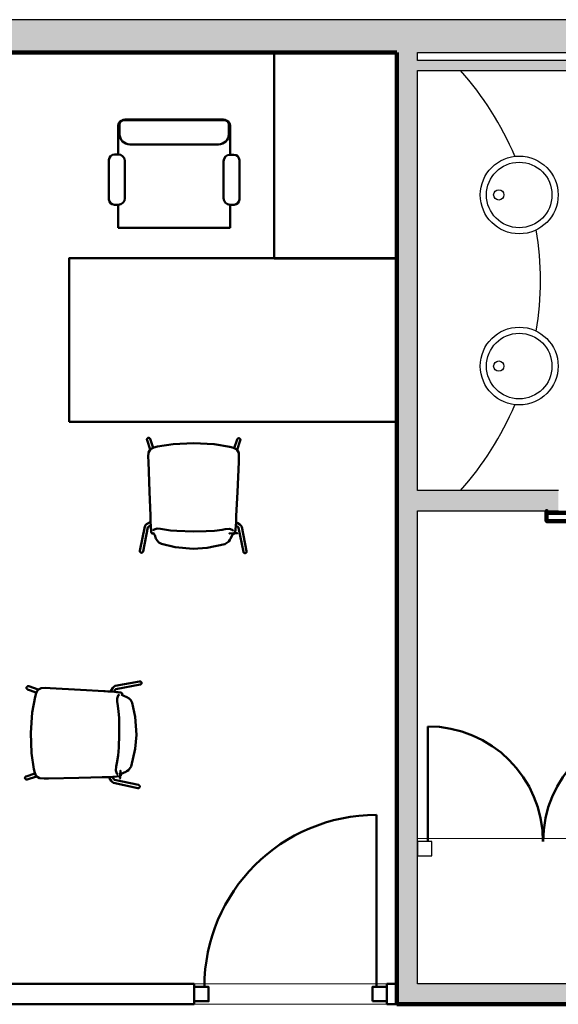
# Model space of a CAD drawing. Header units: metres. Extents: x -1 to 430, y -6 to 34.
# Tile 5 of 20: x 402.5 to 405.12, y 23.42 to 28.23. Entities that reach past the tile are written whole.
import ezdxf

# ---------------------------------------------------------------- set-up
doc = ezdxf.new("R2010")
doc.units = ezdxf.units.M
doc.linetypes.add('CONTINUA', pattern=[0])
doc.linetypes.add('VERDECKT', pattern=[9.525, 6.35, -3.175])
for name, color, linetype, lineweight in [('3D P2 MOBLES', 7, 'CONTINUA', 25), ('3D P2 MURS', 7, 'CONTINUA', 25), ('3D P2 MURS NOUS', 7, 'CONTINUA', 25), ('P2  REVESTIMENT pintat (blau fosc)', 7, 'CONTINUA', 25), ('P2 ESCALES 2D', 7, 'CONTINUA', 25), ('P2 REVESTIMENT  enguixat i pintat (lila)', 7, 'CONTINUA', 25)]:
    doc.layers.add(name, color=color, linetype=linetype, lineweight=lineweight)

msp = doc.modelspace()

# ---------------------------------------------------------------- hatches: boundary and pattern name
at = {"layer": '3D P2 MURS', "linetype": 'CONTINUA', "lineweight": 18, "true_color": 0xa0a0a0, "transparency": 33554687}
for points in [[(426.8464, 28.2282), (401.2904, 28.2282), (401.2587, 28.0682), (415.7808, 28.0682), (415.7808, 28.0683), (415.9308, 28.0683), (415.9308, 28.0682), (426.8132, 28.0682)], [(404.437, 23.5195), (404.437, 28.0682), (404.337, 28.0682), (404.337, 23.5195)], [(404.437, 27.9795), (405.687, 27.9795), (405.687, 28.0295), (404.437, 28.0295)], [(404.437, 25.8295), (405.1251, 25.8295), (405.1251, 25.9295), (404.437, 25.9295)], [(404.337, 23.4195), (406.177, 23.4195), (406.177, 23.5195), (404.337, 23.5195)]]:
    msp.add_hatch(color=253, dxfattribs=at).paths.add_polyline_path(points)

# ---------------------------------------------------------------- linework, layer by layer
at = {"layer": '3D P2 MOBLES', "color": 202, "linetype": 'CONTINUA', "lineweight": 50, "transparency": 33554687}
for p, q in [((402.9764, 27.57), (402.9764, 27.7115)), ((402.9827, 27.7152), (402.9827, 27.6699)), ((403.4971, 27.7369), (403.0018, 27.7369)), ((403.4907, 27.7406), (403.0081, 27.7406)), ((403.5161, 27.7152), (403.5161, 27.6699)), ((403.5225, 27.569), (403.5225, 27.7115)), ((403.4653, 27.6191), (403.0335, 27.6191)), ((402.9764, 27.57), (402.9581, 27.57)), ((403.5408, 27.569), (403.5225, 27.569)), ((402.9312, 27.5431), (402.9312, 27.3508)), ((403.0087, 27.3569), (403.0087, 27.5377)), ((403.4902, 27.5367), (403.4902, 27.3569)), ((403.5677, 27.3508), (403.5677, 27.5421)), ((402.9574, 27.3247), (402.9764, 27.3247)), ((402.9764, 27.211), (402.9764, 27.3247)), ((403.5225, 27.211), (403.5225, 27.3247)), ((403.5225, 27.3247), (403.5415, 27.3247)), ((403.5225, 27.211), (402.9764, 27.211)), ((403.1321, 26.1297), (403.1169, 26.1754)), ((403.1463, 26.1377), (403.1321, 26.1805)), ((403.5423, 26.136), (403.5569, 26.1786)), ((403.5565, 26.1279), (403.572, 26.1734)), ((403.1328, 25.7752), (403.1339, 25.7757)), ((403.0815, 25.6344), (403.1057, 25.7533)), ((403.0972, 25.6313), (403.1212, 25.7492)), ((403.1356, 25.7517), (403.1356, 25.7518)), ((403.5497, 25.7499), (403.5497, 25.75)), ((403.5526, 25.7734), (403.5516, 25.7739)), ((403.5871, 25.6291), (403.5641, 25.7473)), ((403.6028, 25.6322), (403.5796, 25.7512)), ((403.1471, 25.7216), (403.1471, 25.7216)), ((403.5379, 25.7198), (403.5379, 25.7198)), ((402.5847, 24.9564), (402.5393, 24.9725)), ((403.0809, 24.9964), (402.9616, 24.9747)), ((403.0838, 24.9806), (402.9653, 24.9591)), ((402.5764, 24.9424), (402.5339, 24.9575)), ((402.9391, 24.9481), (402.9386, 24.947)), ((402.9625, 24.9448), (402.9624, 24.9448)), ((402.9924, 24.9326), (402.9924, 24.9326)), ((402.5696, 24.5464), (402.5267, 24.5327)), ((402.5774, 24.5321), (402.5315, 24.5175)), ((402.9319, 24.5283), (402.9315, 24.5293)), ((402.9554, 24.5307), (402.9553, 24.5307)), ((402.9858, 24.5419), (402.9858, 24.5419)), ((403.072, 24.4752), (402.9535, 24.5009)), ((403.0754, 24.4908), (402.9577, 24.5163))]:
    msp.add_line(p, q, dxfattribs=at)
for points in [[(404.3367, 28.0625), (403.7367, 28.0625), (403.7367, 27.0625), (404.3367, 27.0625), (404.3367, 28.0625)], [(402.7367, 26.2635), (402.7367, 27.0635), (404.3367, 27.0635), (404.3367, 26.2635), (402.7367, 26.2635)], [(403.5383, 25.7199), (403.5525, 25.7202), (403.5579, 25.7203), (403.5581, 25.7203), (403.5539, 25.7202), (403.519, 25.7194), (403.5185, 25.7194), (403.5187, 25.7194)], [(402.9857, 24.5415), (402.9851, 24.5273), (402.9848, 24.5219), (402.9848, 24.5217), (402.985, 24.5259), (402.9866, 24.5608), (402.9866, 24.5613), (402.9866, 24.5611)]]:
    msp.add_lwpolyline(points, close=True, dxfattribs=at)
for points in [[(403.1169, 26.1754), (403.1168, 26.1759), (403.1167, 26.1764), (403.1166, 26.1769), (403.1165, 26.1774), (403.1165, 26.1778), (403.1165, 26.1783), (403.1166, 26.1788), (403.1167, 26.1793), (403.1168, 26.1798), (403.1169, 26.1803), (403.1171, 26.1808), (403.1173, 26.1812), (403.1175, 26.1817), (403.1177, 26.1821), (403.118, 26.1825), (403.1183, 26.1829), (403.1187, 26.1833), (403.119, 26.1837), (403.1194, 26.184), (403.1198, 26.1843), (403.1202, 26.1846), (403.1206, 26.1849), (403.1211, 26.1851), (403.1215, 26.1853), (403.122, 26.1855), (403.1225, 26.1856), (403.123, 26.1857), (403.1235, 26.1858), (403.124, 26.1859), (403.1245, 26.1859), (403.125, 26.1859), (403.1255, 26.1858), (403.126, 26.1858), (403.1265, 26.1856), (403.127, 26.1855), (403.1274, 26.1853), (403.1279, 26.1852), (403.1283, 26.1849), (403.1288, 26.1847), (403.1292, 26.1844), (403.1296, 26.1841), (403.13, 26.1838), (403.1303, 26.1834), (403.1307, 26.1831), (403.131, 26.1827), (403.1312, 26.1823), (403.1315, 26.1818), (403.1317, 26.1814), (403.1319, 26.1809), (403.1321, 26.1805)], [(403.3444, 26.1608), (403.2449, 26.1556), (403.1681, 26.1432)], [(403.3444, 26.1608), (403.4439, 26.1547), (403.5206, 26.1417)], [(403.572, 26.1734), (403.5722, 26.1739), (403.5723, 26.1744), (403.5724, 26.1749), (403.5724, 26.1754), (403.5725, 26.1759), (403.5725, 26.1764), (403.5724, 26.1769), (403.5723, 26.1774), (403.5722, 26.1779), (403.5721, 26.1783), (403.5719, 26.1788), (403.5718, 26.1793), (403.5715, 26.1797), (403.5713, 26.1802), (403.571, 26.1806), (403.5707, 26.181), (403.5704, 26.1814), (403.57, 26.1817), (403.5697, 26.1821), (403.5693, 26.1824), (403.5688, 26.1827), (403.5684, 26.1829), (403.568, 26.1831), (403.5675, 26.1834), (403.567, 26.1835), (403.5666, 26.1837), (403.5661, 26.1838), (403.5656, 26.1839), (403.5651, 26.1839), (403.5646, 26.184), (403.5641, 26.184), (403.5636, 26.1839), (403.5631, 26.1839), (403.5626, 26.1838), (403.5621, 26.1836), (403.5616, 26.1835), (403.5612, 26.1833), (403.5607, 26.1831), (403.5603, 26.1828), (403.5599, 26.1825), (403.5595, 26.1822), (403.5591, 26.1819), (403.5587, 26.1816), (403.5584, 26.1812), (403.5581, 26.1808), (403.5578, 26.1804), (403.5575, 26.18), (403.5573, 26.1795), (403.5571, 26.1791), (403.5569, 26.1786)], [(403.1681, 26.1432), (403.1498, 26.1389), (403.1332, 26.1306), (403.1241, 26.1148), (403.1227, 26.0928), (403.1235, 26.0706)], [(403.1681, 26.1432), (403.1668, 26.1429), (403.1666, 26.1429), (403.1681, 26.1432)], [(403.1681, 26.1432), (403.1695, 26.1435), (403.1693, 26.1435), (403.1681, 26.1432)], [(403.5206, 26.1417), (403.5192, 26.142), (403.5194, 26.142), (403.5206, 26.1417)], [(403.5206, 26.1417), (403.5388, 26.1372), (403.5554, 26.1288), (403.5644, 26.1129), (403.5655, 26.0909), (403.5645, 26.0687)], [(403.5206, 26.1417), (403.5219, 26.1414), (403.5221, 26.1413), (403.5206, 26.1417)], [(403.1236, 26.0704), (403.1235, 26.0706), (403.1235, 26.0707)], [(403.1235, 26.0706), (403.1289, 25.9228), (403.1331, 25.8066)], [(403.5645, 26.0687), (403.5578, 25.9209), (403.5526, 25.8048)], [(403.5645, 26.0685), (403.5645, 26.0687), (403.5645, 26.0688)], [(403.1328, 25.7752), (403.1284, 25.7728), (403.1148, 25.7649)], [(403.1333, 25.8021), (403.1332, 25.806), (403.133, 25.8091)], [(403.1331, 25.8068), (403.1331, 25.8066), (403.1331, 25.8064)], [(403.1331, 25.8066), (403.1337, 25.789), (403.1339, 25.7757)], [(403.1412, 25.719), (403.1389, 25.7222), (403.1378, 25.7265), (403.1365, 25.7388), (403.1359, 25.7462), (403.1352, 25.7561), (403.1339, 25.7757)], [(403.5526, 25.8048), (403.5519, 25.7872), (403.5516, 25.7739)], [(403.5524, 25.8003), (403.5526, 25.8042), (403.5527, 25.8073)], [(403.5526, 25.8049), (403.5526, 25.8048), (403.5526, 25.8046)], [(403.1148, 25.7649), (403.1086, 25.7591), (403.1057, 25.7533)], [(403.121, 25.7489), (403.121, 25.749), (403.1219, 25.75), (403.123, 25.751), (403.1231, 25.751), (403.1236, 25.7514), (403.1351, 25.7604)], [(403.1664, 25.7425), (403.1523, 25.7382), (403.1483, 25.7348), (403.1472, 25.7316)], [(403.2023, 25.7385), (403.182, 25.7419), (403.1664, 25.7425)], [(403.3425, 25.7286), (403.2618, 25.7311), (403.2307, 25.7341), (403.2023, 25.7385)], [(403.4829, 25.7373), (403.446, 25.7323), (403.4061, 25.7295), (403.3425, 25.7286)], [(403.5188, 25.741), (403.4989, 25.74), (403.4829, 25.7373)], [(403.5379, 25.7299), (403.5368, 25.7331), (403.5329, 25.7366), (403.5188, 25.741)], [(403.5516, 25.7739), (403.5488, 25.738), (403.547, 25.7236), (403.5438, 25.7172)], [(403.5643, 25.747), (403.5642, 25.7471), (403.5631, 25.7483), (403.5625, 25.7489), (403.5623, 25.749), (403.5621, 25.7492), (403.5616, 25.7495), (403.5502, 25.7572)], [(403.5526, 25.7734), (403.5571, 25.7709), (403.5706, 25.7629)], [(403.5706, 25.7629), (403.5768, 25.7571), (403.5796, 25.7512)], [(403.1426, 25.7187), (403.1418, 25.7188), (403.1412, 25.719)], [(403.1486, 25.7185), (403.1453, 25.7187), (403.1426, 25.7187)], [(403.1471, 25.7215), (403.1477, 25.7194), (403.1482, 25.7187)], [(403.1605, 25.6948), (403.1543, 25.7107), (403.1489, 25.7197), (403.1478, 25.7209), (403.1473, 25.7213), (403.1472, 25.7214)], [(403.1486, 25.7185), (403.1484, 25.7186), (403.1482, 25.7187)], [(403.1496, 25.719), (403.1491, 25.7186), (403.1486, 25.7185)], [(403.1874, 25.6686), (403.174, 25.6754), (403.1656, 25.6844), (403.1605, 25.6948)], [(403.5243, 25.6932), (403.5218, 25.6872), (403.5162, 25.6791), (403.4972, 25.6672)], [(403.5378, 25.7196), (403.5377, 25.7195), (403.5362, 25.7179), (403.5243, 25.6932)], [(403.5364, 25.7168), (403.5359, 25.7169), (403.5356, 25.7171)], [(403.5424, 25.7169), (403.539, 25.717), (403.5364, 25.7168)], [(403.5368, 25.717), (403.5366, 25.7169), (403.5364, 25.7168)], [(403.5368, 25.717), (403.5374, 25.718), (403.5379, 25.7198)], [(403.5438, 25.7172), (403.543, 25.717), (403.5424, 25.7169)], [(403.0972, 25.6313), (403.097, 25.6308), (403.0969, 25.6303), (403.0967, 25.6299), (403.0965, 25.6294), (403.0963, 25.629), (403.096, 25.6286), (403.0958, 25.6282), (403.0955, 25.6278), (403.0951, 25.6275), (403.0948, 25.6271), (403.0944, 25.6268), (403.094, 25.6265), (403.0936, 25.6263), (403.0931, 25.626), (403.0927, 25.6258), (403.0922, 25.6256), (403.0918, 25.6255), (403.0913, 25.6254), (403.0908, 25.6253), (403.0903, 25.6252), (403.0898, 25.6252), (403.0893, 25.6252), (403.0888, 25.6252), (403.0883, 25.6252), (403.0878, 25.6253), (403.0873, 25.6254), (403.0868, 25.6256), (403.0863, 25.6258), (403.0859, 25.626), (403.0854, 25.6262), (403.085, 25.6264), (403.0846, 25.6267), (403.0842, 25.627), (403.0838, 25.6274), (403.0835, 25.6277), (403.0831, 25.6281), (403.0828, 25.6285), (403.0826, 25.6289), (403.0823, 25.6293), (403.0821, 25.6297), (403.0819, 25.6302), (403.0817, 25.6306), (403.0816, 25.6311), (403.0815, 25.6316), (403.0814, 25.632), (403.0813, 25.6325), (403.0813, 25.633), (403.0814, 25.6335), (403.0814, 25.634), (403.0815, 25.6344)], [(403.3422, 25.6445), (403.2545, 25.6524), (403.1874, 25.6686)], [(403.4972, 25.6672), (403.4112, 25.6489), (403.3422, 25.6445)], [(403.5871, 25.6291), (403.5872, 25.6287), (403.5873, 25.6282), (403.5875, 25.6277), (403.5877, 25.6273), (403.5879, 25.6269), (403.5882, 25.6265), (403.5884, 25.6261), (403.5888, 25.6257), (403.5891, 25.6253), (403.5894, 25.625), (403.5898, 25.6247), (403.5902, 25.6244), (403.5906, 25.6241), (403.5911, 25.6239), (403.5915, 25.6237), (403.592, 25.6235), (403.5924, 25.6233), (403.5929, 25.6232), (403.5934, 25.6231), (403.5939, 25.623), (403.5944, 25.623), (403.5949, 25.623), (403.5954, 25.623), (403.5959, 25.623), (403.5964, 25.6231), (403.5969, 25.6232), (403.5974, 25.6234), (403.5978, 25.6235), (403.5983, 25.6237), (403.5987, 25.624), (403.5992, 25.6242), (403.5996, 25.6245), (403.6, 25.6248), (403.6004, 25.6251), (403.6007, 25.6255), (403.6011, 25.6258), (403.6014, 25.6262), (403.6017, 25.6266), (403.6019, 25.627), (403.6021, 25.6275), (403.6023, 25.6279), (403.6025, 25.6284), (403.6027, 25.6288), (403.6028, 25.6293), (403.6028, 25.6298), (403.6029, 25.6303), (403.6029, 25.6307), (403.6029, 25.6312), (403.6029, 25.6317), (403.6028, 25.6322)], [(402.5339, 24.9575), (402.5335, 24.9577), (402.533, 24.9579), (402.5326, 24.9581), (402.5322, 24.9584), (402.5318, 24.9587), (402.5314, 24.959), (402.531, 24.9593), (402.5307, 24.9597), (402.5303, 24.9601), (402.5301, 24.9605), (402.5298, 24.9609), (402.5295, 24.9613), (402.5293, 24.9618), (402.5291, 24.9623), (402.529, 24.9627), (402.5289, 24.9632), (402.5288, 24.9637), (402.5287, 24.9642), (402.5287, 24.9647), (402.5287, 24.9652), (402.5287, 24.9657), (402.5288, 24.9662), (402.5289, 24.9667), (402.529, 24.9672), (402.5291, 24.9677), (402.5293, 24.9681), (402.5295, 24.9686), (402.5298, 24.969), (402.53, 24.9695), (402.5303, 24.9699), (402.5307, 24.9703), (402.531, 24.9706), (402.5314, 24.971), (402.5317, 24.9713), (402.5322, 24.9716), (402.5326, 24.9719), (402.533, 24.9721), (402.5335, 24.9723), (402.5339, 24.9725), (402.5344, 24.9727), (402.5349, 24.9728), (402.5354, 24.9729), (402.5359, 24.973), (402.5364, 24.973), (402.5369, 24.973), (402.5374, 24.973), (402.5379, 24.9729), (402.5384, 24.9728), (402.5388, 24.9727), (402.5393, 24.9725)], [(402.5704, 24.9207), (402.5751, 24.9389), (402.5837, 24.9553), (402.5997, 24.9641), (402.6217, 24.965), (402.644, 24.9637)], [(402.6441, 24.9637), (402.644, 24.9637), (402.6438, 24.9637)], [(402.644, 24.9637), (402.7916, 24.9551), (402.9077, 24.9484)], [(402.9391, 24.9481), (402.9416, 24.9525), (402.9498, 24.9658)], [(402.9498, 24.9658), (402.9557, 24.972), (402.9616, 24.9747)], [(402.9656, 24.9594), (402.9655, 24.9593), (402.9645, 24.9584), (402.9635, 24.9574), (402.9634, 24.9572), (402.963, 24.9568), (402.9539, 24.9455)], [(403.0809, 24.9964), (403.0814, 24.9964), (403.0819, 24.9965), (403.0823, 24.9965), (403.0828, 24.9965), (403.0833, 24.9964), (403.0838, 24.9963), (403.0843, 24.9962), (403.0847, 24.9961), (403.0852, 24.9959), (403.0856, 24.9957), (403.086, 24.9954), (403.0865, 24.9952), (403.0869, 24.9949), (403.0872, 24.9946), (403.0876, 24.9942), (403.0879, 24.9939), (403.0883, 24.9935), (403.0886, 24.9931), (403.0888, 24.9927), (403.0891, 24.9922), (403.0893, 24.9918), (403.0895, 24.9913), (403.0896, 24.9908), (403.0898, 24.9904), (403.0899, 24.9899), (403.09, 24.9894), (403.09, 24.9889), (403.09, 24.9884), (403.09, 24.9879), (403.09, 24.9874), (403.0899, 24.9869), (403.0898, 24.9864), (403.0896, 24.9859), (403.0895, 24.9854), (403.0893, 24.985), (403.0891, 24.9845), (403.0888, 24.9841), (403.0885, 24.9837), (403.0882, 24.9833), (403.0879, 24.9829), (403.0876, 24.9826), (403.0872, 24.9823), (403.0868, 24.982), (403.0864, 24.9817), (403.086, 24.9814), (403.0856, 24.9812), (403.0851, 24.981), (403.0847, 24.9809), (403.0842, 24.9807), (403.0838, 24.9806)], [(402.5491, 24.7448), (402.5564, 24.8442), (402.5704, 24.9207)], [(402.5704, 24.9207), (402.5701, 24.9193), (402.5701, 24.9195), (402.5704, 24.9207)], [(402.5704, 24.9207), (402.5707, 24.922), (402.5708, 24.9222), (402.5704, 24.9207)], [(402.9121, 24.9482), (402.9083, 24.9484), (402.9052, 24.9486)], [(402.9075, 24.9484), (402.9077, 24.9484), (402.9078, 24.9484)], [(402.9077, 24.9484), (402.9253, 24.9475), (402.9386, 24.947)], [(402.9951, 24.9385), (402.992, 24.9408), (402.9876, 24.942), (402.9754, 24.9437), (402.968, 24.9444), (402.9582, 24.9453), (402.9386, 24.947)], [(402.971, 24.9138), (402.9756, 24.9278), (402.9792, 24.9317), (402.9823, 24.9328)], [(402.9742, 24.8778), (402.9713, 24.8982), (402.971, 24.9138)], [(402.9925, 24.9326), (402.9945, 24.932), (402.9953, 24.9315)], [(403.0188, 24.9187), (403.0032, 24.9253), (402.9942, 24.9308), (402.993, 24.9319), (402.9926, 24.9324), (402.9926, 24.9326)], [(402.995, 24.9301), (402.9953, 24.9306), (402.9954, 24.9311)], [(402.9954, 24.9371), (402.9953, 24.9379), (402.9951, 24.9385)], [(402.9954, 24.9311), (402.9953, 24.9344), (402.9954, 24.9371)], [(402.9954, 24.9311), (402.9954, 24.9313), (402.9953, 24.9315)], [(403.0445, 24.8912), (403.0379, 24.9047), (403.0292, 24.9134), (403.0188, 24.9187)], [(402.9812, 24.7374), (402.9804, 24.8181), (402.978, 24.8493), (402.9742, 24.8778)], [(403.0653, 24.736), (403.0592, 24.8238), (403.0445, 24.8912)], [(402.5491, 24.7448), (402.553, 24.6452), (402.5644, 24.5682)], [(402.9694, 24.5973), (402.9753, 24.6341), (402.9789, 24.6739), (402.9812, 24.7374)], [(403.0392, 24.5815), (403.0594, 24.667), (403.0653, 24.736)], [(402.965, 24.5615), (402.9664, 24.5813), (402.9694, 24.5973)], [(403.0126, 24.5549), (403.0187, 24.5573), (403.027, 24.5627), (403.0392, 24.5815)], [(402.5267, 24.5327), (402.5262, 24.5326), (402.5257, 24.5324), (402.5253, 24.5322), (402.5249, 24.5319), (402.5245, 24.5316), (402.5241, 24.5313), (402.5237, 24.531), (402.5233, 24.5306), (402.523, 24.5303), (402.5227, 24.5299), (402.5224, 24.5295), (402.5221, 24.529), (402.5219, 24.5286), (402.5217, 24.5281), (402.5215, 24.5276), (402.5214, 24.5272), (402.5213, 24.5267), (402.5212, 24.5262), (402.5212, 24.5257), (402.5212, 24.5252), (402.5212, 24.5247), (402.5212, 24.5242), (402.5213, 24.5237), (402.5214, 24.5232), (402.5215, 24.5227), (402.5217, 24.5222), (402.5219, 24.5218), (402.5221, 24.5213), (402.5224, 24.5209), (402.5227, 24.5205), (402.523, 24.5201), (402.5233, 24.5197), (402.5236, 24.5193), (402.524, 24.519), (402.5244, 24.5187), (402.5248, 24.5184), (402.5253, 24.5181), (402.5257, 24.5179), (402.5262, 24.5177), (402.5266, 24.5175), (402.5271, 24.5174), (402.5276, 24.5173), (402.5281, 24.5172), (402.5286, 24.5171), (402.5291, 24.5171), (402.5296, 24.5171), (402.5301, 24.5172), (402.5306, 24.5172), (402.5311, 24.5174), (402.5315, 24.5175)], [(402.5644, 24.5682), (402.5641, 24.5697), (402.5641, 24.5695), (402.5644, 24.5682)], [(402.5644, 24.5682), (402.5685, 24.5499), (402.5765, 24.5332), (402.5922, 24.5239), (402.6142, 24.5222), (402.6364, 24.5228)], [(402.5644, 24.5682), (402.5646, 24.5669), (402.5647, 24.5667), (402.5644, 24.5682)], [(402.6364, 24.5228), (402.7843, 24.5263), (402.9005, 24.529)], [(402.905, 24.5291), (402.9011, 24.529), (402.898, 24.5289)], [(402.9003, 24.529), (402.9005, 24.529), (402.9007, 24.529)], [(402.9005, 24.529), (402.9181, 24.5293), (402.9315, 24.5293)], [(402.9315, 24.5293), (402.9674, 24.5314), (402.9818, 24.5329), (402.9882, 24.536)], [(402.9319, 24.5283), (402.9343, 24.5238), (402.942, 24.5102)], [(402.958, 24.5161), (402.9579, 24.5162), (402.9568, 24.5173), (402.9562, 24.5179), (402.9561, 24.5181), (402.9559, 24.5184), (402.9556, 24.5188), (402.9481, 24.5304)], [(402.9757, 24.5421), (402.9725, 24.5433), (402.9691, 24.5472), (402.965, 24.5615)], [(402.9886, 24.543), (402.9876, 24.5423), (402.9858, 24.5419)], [(402.986, 24.5419), (402.986, 24.5421), (402.9877, 24.5436), (403.0126, 24.5549)], [(402.9882, 24.536), (402.9885, 24.5367), (402.9885, 24.5373)], [(402.9888, 24.5434), (402.9887, 24.5439), (402.9885, 24.5441)], [(402.9885, 24.5373), (402.9886, 24.5407), (402.9888, 24.5434)], [(402.9886, 24.543), (402.9887, 24.5432), (402.9888, 24.5434)], [(402.6366, 24.5228), (402.6364, 24.5228), (402.6363, 24.5228)], [(402.942, 24.5102), (402.9477, 24.5038), (402.9535, 24.5009)], [(403.072, 24.4752), (403.0725, 24.4751), (403.0729, 24.475), (403.0734, 24.475), (403.0739, 24.475), (403.0744, 24.475), (403.0749, 24.4751), (403.0753, 24.4752), (403.0758, 24.4753), (403.0763, 24.4755), (403.0767, 24.4757), (403.0772, 24.4759), (403.0776, 24.4762), (403.078, 24.4764), (403.0784, 24.4767), (403.0788, 24.4771), (403.0791, 24.4774), (403.0794, 24.4778), (403.0798, 24.4782), (403.08, 24.4786), (403.0803, 24.479), (403.0805, 24.4794), (403.0807, 24.4799), (403.0809, 24.4804), (403.0811, 24.4809), (403.0812, 24.4813), (403.0813, 24.4818), (403.0813, 24.4823), (403.0814, 24.4828), (403.0814, 24.4833), (403.0813, 24.4838), (403.0813, 24.4843), (403.0812, 24.4848), (403.0811, 24.4853), (403.0809, 24.4858), (403.0808, 24.4862), (403.0805, 24.4867), (403.0803, 24.4871), (403.0801, 24.4876), (403.0798, 24.488), (403.0795, 24.4883), (403.0791, 24.4887), (403.0788, 24.489), (403.0784, 24.4893), (403.078, 24.4896), (403.0776, 24.4899), (403.0772, 24.4901), (403.0768, 24.4903), (403.0763, 24.4905), (403.0759, 24.4907), (403.0754, 24.4908)]]:
    msp.add_lwpolyline(points, dxfattribs=at)
for centre, radius, start, end in [((403.0018, 27.7115), 0.0254, 90, 180), ((403.0081, 27.7152), 0.0254, 90, 180), ((403.4907, 27.7152), 0.0254, 0, 90), ((403.4971, 27.7115), 0.0254, 0, 90), ((403.0335, 27.6699), 0.0508, 180, 270), ((403.4653, 27.6699), 0.0508, 270, 0), ((402.9581, 27.5431), 0.0269, 90, 180), ((402.9764, 27.5377), 0.0323, 0, 90), ((403.5225, 27.5367), 0.0323, 90, 180), ((403.5408, 27.5421), 0.0269, 0, 90), ((402.9574, 27.3508), 0.0262, 180, 270), ((402.9764, 27.3569), 0.0323, 270, 0), ((403.5225, 27.3569), 0.0323, 180, 270), ((403.5415, 27.3508), 0.0262, 270, 0)]:
    msp.add_arc(centre, radius, start, end, dxfattribs=at)
at = {"layer": '3D P2 MURS', "color": 7, "linetype": 'CONTINUA', "lineweight": 25, "transparency": 33554687}
for p, q in [((426.8464, 28.2282), (401.2904, 28.2282)), ((401.2587, 28.0682), (404.337, 28.0682)), ((404.337, 28.0682), (404.337, 23.5195)), ((404.437, 28.0682), (408.887, 28.0682)), ((404.437, 28.0295), (404.437, 28.0682)), ((405.687, 28.0295), (404.437, 28.0295)), ((404.437, 27.9795), (405.637, 27.9795)), ((404.437, 25.9295), (404.437, 27.9795)), ((405.1251, 25.9295), (404.437, 25.9295)), ((404.437, 25.8295), (405.1251, 25.8295)), ((404.437, 24.2295), (404.437, 25.8295)), ((404.437, 24.1295), (404.437, 24.2295)), ((404.437, 23.5195), (404.437, 24.1295)), ((404.337, 23.5195), (404.337, 23.4195)), ((406.0905, 23.5195), (404.437, 23.5195)), ((404.337, 23.4195), (406.177, 23.4195))]:
    msp.add_line(p, q, dxfattribs=at)
at = {"layer": '3D P2 MURS', "color": 202, "linetype": 'CONTINUA', "lineweight": 50, "transparency": 33554687}
msp.add_line((404.487, 24.2145), (404.487, 24.7769), dxfattribs=at)
at = {"layer": '3D P2 MURS', "color": 7, "linetype": 'CONTINUA', "lineweight": 25, "transparency": 33554687}
msp.add_lwpolyline([(404.437, 24.1445), (404.507, 24.1445), (404.507, 24.2145), (404.437, 24.2145), (404.437, 24.1445)], close=True, dxfattribs=at)
at = {"layer": '3D P2 MURS', "color": 202, "linetype": 'CONTINUA', "lineweight": 50, "transparency": 33554687}
for centre, start, end in [((404.487, 24.2145), 0, 90), ((405.6129, 24.2145), 90, 180)]:
    msp.add_arc(centre, 0.5625, start, end, dxfattribs=at)
at = {"layer": '3D P2 MURS NOUS', "color": 4, "linetype": 'CONTINUA', "lineweight": 50, "transparency": 33554687}
for p, q in [((404.237, 23.5045), (404.237, 24.3445)), ((403.347, 23.5195), (400.3575, 23.5195)), ((403.347, 23.5195), (403.347, 23.4195)), ((404.287, 23.4195), (404.287, 23.5195)), ((404.337, 23.5195), (404.287, 23.5195)), ((404.337, 23.4195), (404.337, 23.5195)), ((400.3377, 23.4195), (403.347, 23.4195)), ((404.287, 23.4195), (404.337, 23.4195))]:
    msp.add_line(p, q, dxfattribs=at)
at = {"layer": '3D P2 MURS NOUS', "color": 240, "linetype": 'CONTINUA', "lineweight": 140, "transparency": 33554687}
msp.add_lwpolyline([(405.9131, 25.8195), (405.0673, 25.8195), (405.0673, 25.8295), (405.0673, 25.7795), (405.9131, 25.7795), (405.9131, 25.8295), (405.9131, 25.8195)], close=True, dxfattribs=at)
at = {"layer": '3D P2 MURS NOUS', "color": 4, "linetype": 'CONTINUA', "lineweight": 50, "transparency": 33554687}
for points in [[(403.347, 23.4345), (403.417, 23.4345), (403.417, 23.5045), (403.347, 23.5045), (403.347, 23.4345)], [(404.217, 23.4345), (404.287, 23.4345), (404.287, 23.5045), (404.217, 23.5045), (404.217, 23.4345)]]:
    msp.add_lwpolyline(points, close=True, dxfattribs=at)
msp.add_arc((404.237, 23.5045), 0.84, 90, 180, dxfattribs=at)
at = {"layer": 'P2  REVESTIMENT pintat (blau fosc)', "color": 180, "linetype": 'CONTINUA', "lineweight": 13, "transparency": 33554687}
for p, q in [((404.437, 24.2295), (404.437, 25.8295)), ((404.437, 25.8295), (405.1251, 25.8295))]:
    msp.add_line(p, q, dxfattribs=at)
at = {"layer": 'P2  REVESTIMENT pintat (blau fosc)', "color": 180, "linetype": 'VERDECKT', "lineweight": 13, "transparency": 33554687}
for p, q in [((405.6629, 24.2295), (404.437, 24.2295)), ((404.337, 23.5195), (400.3617, 23.5195)), ((400.3419, 23.4195), (404.337, 23.4195))]:
    msp.add_line(p, q, dxfattribs=at)
at = {"layer": 'P2 ESCALES 2D', "color": 7, "linetype": 'CONTINUA', "lineweight": 25, "transparency": 33554687}
for centre, radius in [((404.9336, 27.3724), 0.19), ((404.9336, 27.3724), 0.16), ((404.8336, 27.3724), 0.025), ((404.9336, 26.5365), 0.19), ((404.9336, 26.5365), 0.16), ((404.8336, 26.5365), 0.025)]:
    msp.add_circle(centre, radius, dxfattribs=at)
at = {"layer": 'P2 ESCALES 2D', "color": 7, "lineweight": 25, "transparency": 33554687}
for start, end in [(23.1734, 41.6624), (350.7731, 9.2269), (318.3376, 336.8266)]:
    msp.add_arc((403.495, 26.9545), 1.542, start, end, dxfattribs=at)
at = {"layer": 'P2 REVESTIMENT  enguixat i pintat (lila)', "color": 220, "linetype": 'VERDECKT', "lineweight": 100, "transparency": 33554687}
for p, q in [((404.337, 28.0682), (401.2587, 28.0682)), ((404.337, 23.4195), (404.337, 28.0682)), ((407.507, 23.4195), (404.337, 23.4195))]:
    msp.add_line(p, q, dxfattribs=at)

doc.saveas('drawing.dxf')
